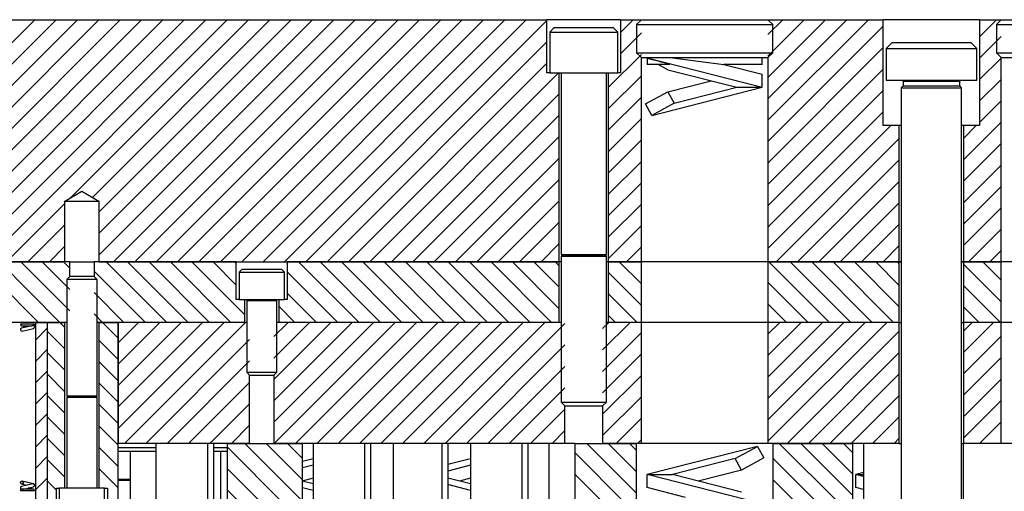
# Model space of a CAD drawing. Header units: inches. Extents: x 1802 to 2468, y -208 to -72.
# Tile 5 of 256: x 1813.27 to 1821.41, y -190.42 to -186.52. Entities that reach past the tile are written whole.
import ezdxf

# ---------------------------------------------------------------- set-up
doc = ezdxf.new("R2010")
doc.units = ezdxf.units.IN
doc.header["$LTSCALE"] = 0.5
doc.header["$MEASUREMENT"] = 0
doc.layers.add('SID-M-F', color=202, linetype='Continuous')
doc.layers.add('SID-M-S', color=105, linetype='Continuous')

msp = doc.modelspace()

# ---------------------------------------------------------------- linework, layer by layer
at = {"layer": 'SID-M-F', "linetype": 'Continuous'}
for p, q in [((1811.39413, -188.52257), (1813.39413, -186.52257)), ((1811.57091, -188.52257), (1813.57091, -186.52257)), ((1811.74768, -188.52257), (1813.74768, -186.52257)), ((1811.92446, -188.52257), (1813.92446, -186.52257)), ((1812.66664, -187.95717), (1814.10124, -186.52257)), ((1812.77549, -188.0251), (1814.27801, -186.52257)), ((1812.77549, -188.20187), (1814.45479, -186.52257)), ((1812.77549, -188.37865), (1814.63157, -186.52257)), ((1812.80834, -188.52257), (1814.80834, -186.52257)), ((1812.98512, -188.52257), (1814.98512, -186.52257)), ((1813.68848, -187.996), (1815.1619, -186.52257)), ((1813.87126, -187.98999), (1815.33867, -186.52257)), ((1813.92549, -188.11253), (1815.51545, -186.52257)), ((1813.92549, -188.28931), (1815.69223, -186.52257)), ((1813.92549, -188.46609), (1815.869, -186.52257)), ((1814.04578, -188.52257), (1816.04578, -186.52257)), ((1814.22256, -188.52257), (1816.22256, -186.52257)), ((1814.39933, -188.52257), (1816.39933, -186.52257)), ((1814.57611, -188.52257), (1816.57611, -186.52257)), ((1814.75289, -188.52257), (1816.75289, -186.52257)), ((1814.92966, -188.52257), (1816.92966, -186.52257)), ((1815.10644, -188.52257), (1817.10644, -186.52257)), ((1815.28322, -188.52257), (1817.28322, -186.52257)), ((1815.46, -188.52257), (1817.46, -186.52257)), ((1815.63677, -188.52257), (1817.63037, -186.52898)), ((1818.23937, -186.62709), (1818.34388, -186.52257)), ((1819.45832, -186.64557), (1819.58132, -186.52257)), ((1819.45832, -186.82235), (1819.75809, -186.52257)), ((1819.45832, -186.99913), (1819.93487, -186.52257)), ((1819.45832, -187.1759), (1820.11165, -186.52257)), ((1819.45832, -187.35268), (1820.28842, -186.52257)), ((1821.20837, -186.66329), (1821.34908, -186.52257)), ((1819.45832, -187.52946), (1820.41137, -186.57641)), ((1815.81355, -188.52257), (1817.63037, -186.70575)), ((1818.23937, -186.80386), (1818.41142, -186.63181)), ((1821.20837, -186.84007), (1821.38642, -186.66202)), ((1819.45832, -187.70623), (1820.41137, -186.75318)), ((1818.13787, -187.08214), (1818.41142, -186.80859)), ((1821.20837, -187.01684), (1821.38642, -186.83879)), ((1815.99033, -188.52257), (1817.63037, -186.88253)), ((1819.45832, -187.88301), (1820.41137, -186.92996)), ((1816.1671, -188.52257), (1817.7271, -186.96257)), ((1818.13787, -187.25892), (1818.41142, -186.98537)), ((1821.20837, -187.19362), (1821.38642, -187.01557)), ((1819.45832, -188.05979), (1820.41137, -187.10674)), ((1816.34388, -188.52257), (1817.73187, -187.13459)), ((1818.13787, -187.43569), (1818.41142, -187.16214)), ((1821.20837, -187.3704), (1821.38642, -187.19235)), ((1816.52066, -188.52257), (1817.73187, -187.31136)), ((1818.13787, -187.61247), (1818.41142, -187.33892)), ((1819.45832, -188.23656), (1820.41137, -187.28351)), ((1819.45832, -188.41334), (1820.47408, -187.39757)), ((1821.07537, -187.68017), (1821.38642, -187.36912)), ((1821.07537, -187.5034), (1821.18119, -187.39757)), ((1816.69743, -188.52257), (1817.73187, -187.48814)), ((1818.13787, -187.78925), (1818.41142, -187.5157)), ((1819.52586, -188.52257), (1820.54437, -187.50407)), ((1821.07537, -187.85695), (1821.38642, -187.5459)), ((1816.87421, -188.52257), (1817.73187, -187.66492)), ((1819.70264, -188.52257), (1820.54437, -187.68084)), ((1818.13787, -187.96602), (1818.41142, -187.69247)), ((1821.07537, -188.03373), (1821.38642, -187.72268)), ((1817.05099, -188.52257), (1817.73187, -187.84169)), ((1818.13787, -188.1428), (1818.41142, -187.86925)), ((1819.87941, -188.52257), (1820.54437, -187.85762)), ((1821.07537, -188.2105), (1821.38642, -187.89945)), ((1813.1619, -188.52257), (1813.64424, -188.04023)), ((1817.22776, -188.52257), (1817.73187, -188.01847)), ((1818.13787, -188.31958), (1818.41142, -188.04603)), ((1820.05619, -188.52257), (1820.54437, -188.0344)), ((1821.07537, -188.38728), (1821.38642, -188.07623)), ((1813.33867, -188.52257), (1813.64424, -188.21701)), ((1817.40454, -188.52257), (1817.73187, -188.19525)), ((1818.13787, -188.49635), (1818.41142, -188.2228)), ((1820.23297, -188.52257), (1820.54437, -188.21117)), ((1821.11685, -188.52257), (1821.38642, -188.25301)), ((1813.51545, -188.52257), (1813.64424, -188.39378)), ((1817.58132, -188.52257), (1817.73187, -188.37202)), ((1818.28842, -188.52257), (1818.41142, -188.39958)), ((1820.40974, -188.52257), (1820.54437, -188.38795)), ((1821.29363, -188.52257), (1821.38642, -188.42978)), ((1813.42547, -189.02257), (1812.92547, -188.52257)), ((1813.60225, -189.02257), (1813.10225, -188.52257)), ((1813.68437, -188.92792), (1813.27902, -188.52257)), ((1813.68437, -188.75114), (1813.4558, -188.52257)), ((1813.68437, -188.57437), (1813.63258, -188.52257)), ((1814.48613, -189.02257), (1813.98613, -188.52257)), ((1814.66291, -189.02257), (1814.16291, -188.52257)), ((1814.83968, -189.02257), (1814.33968, -188.52257)), ((1815.01646, -189.02257), (1814.51646, -188.52257)), ((1815.13187, -188.96121), (1814.69324, -188.52257)), ((1815.06137, -188.71393), (1814.87001, -188.52257)), ((1815.06137, -188.53715), (1815.04679, -188.52257)), ((1816.07712, -189.02257), (1815.57712, -188.52257)), ((1816.2539, -189.02257), (1815.7539, -188.52257)), ((1816.43067, -189.02257), (1815.93067, -188.52257)), ((1816.60745, -189.02257), (1816.10745, -188.52257)), ((1816.78423, -189.02257), (1816.28423, -188.52257)), ((1816.961, -189.02257), (1816.461, -188.52257)), ((1817.13778, -189.02257), (1816.63778, -188.52257)), ((1817.31456, -189.02257), (1816.81456, -188.52257)), ((1817.49133, -189.02257), (1816.99133, -188.52257)), ((1817.66811, -189.02257), (1817.16811, -188.52257)), ((1817.73187, -188.90955), (1817.34489, -188.52257)), ((1817.73187, -188.73278), (1817.52166, -188.52257)), ((1817.73187, -188.556), (1817.69844, -188.52257)), ((1818.41142, -188.70522), (1818.22877, -188.52257)), ((1818.41142, -188.52844), (1818.40555, -188.52257)), ((1819.96621, -189.02257), (1819.46621, -188.52257)), ((1820.14299, -189.02257), (1819.64299, -188.52257)), ((1820.31976, -189.02257), (1819.81976, -188.52257)), ((1820.49654, -189.02257), (1819.99654, -188.52257)), ((1820.54437, -188.89363), (1820.17332, -188.52257)), ((1820.54437, -188.71685), (1820.35009, -188.52257)), ((1820.54437, -188.54007), (1820.52687, -188.52257)), ((1821.38642, -188.85179), (1821.07537, -188.54074)), ((1821.38642, -188.67502), (1821.23398, -188.52257)), ((1814.30935, -189.02257), (1813.88537, -188.59859)), ((1815.90034, -189.02257), (1815.48337, -188.6056)), ((1818.41142, -188.882), (1818.13787, -188.60845)), ((1819.78943, -189.02257), (1819.45832, -188.69146)), ((1821.38042, -189.02257), (1821.07537, -188.71752)), ((1814.13258, -189.02257), (1813.88537, -188.77537)), ((1815.72357, -189.02257), (1815.48337, -188.78238)), ((1818.37522, -189.02257), (1818.13787, -188.78522)), ((1815.54679, -189.02257), (1815.41287, -188.88865)), ((1819.61266, -189.02257), (1819.45832, -188.86824)), ((1821.20365, -189.02257), (1821.07537, -188.8943)), ((1813.9558, -189.02257), (1813.88537, -188.95214)), ((1818.19844, -189.02257), (1818.13787, -188.962)), ((1813.39987, -189.16849), (1813.50056, -189.0678)), ((1813.64437, -189.0647), (1813.60225, -189.02257)), ((1814.08487, -189.15164), (1813.9558, -189.02257)), ((1814.08487, -189.19059), (1814.25289, -189.02257)), ((1814.08487, -189.36737), (1814.42966, -189.02257)), ((1814.08487, -189.54415), (1814.60644, -189.02257)), ((1814.08487, -189.72092), (1814.78322, -189.02257)), ((1814.08487, -189.8977), (1814.96, -189.02257)), ((1814.13677, -190.02257), (1815.13677, -189.02257)), ((1815.37287, -189.14003), (1815.49033, -189.02257)), ((1815.37287, -189.31681), (1815.6671, -189.02257)), ((1815.37287, -189.49359), (1815.84388, -189.02257)), ((1815.37287, -189.67036), (1816.02066, -189.02257)), ((1815.37287, -189.84714), (1816.19743, -189.02257)), ((1815.37421, -190.02257), (1816.37421, -189.02257)), ((1815.55099, -190.02257), (1816.55099, -189.02257)), ((1815.72776, -190.02257), (1816.72776, -189.02257)), ((1815.90454, -190.02257), (1816.90454, -189.02257)), ((1816.08132, -190.02257), (1817.08132, -189.02257)), ((1816.25809, -190.02257), (1817.25809, -189.02257)), ((1816.43487, -190.02257), (1817.43487, -189.02257)), ((1816.61165, -190.02257), (1817.61165, -189.02257)), ((1816.78842, -190.02257), (1817.77862, -189.03238)), ((1818.09112, -189.07343), (1818.14198, -189.02257)), ((1818.09112, -189.25021), (1818.31875, -189.02257)), ((1819.45832, -189.12045), (1819.55619, -189.02257)), ((1819.45832, -189.29722), (1819.73297, -189.02257)), ((1819.45832, -189.474), (1819.90974, -189.02257)), ((1819.45832, -189.65078), (1820.08652, -189.02257)), ((1819.45832, -189.82755), (1820.2633, -189.02257)), ((1819.45832, -190.00433), (1820.44007, -189.02257)), ((1821.07537, -189.09439), (1821.14718, -189.02257)), ((1821.07537, -189.27116), (1821.32396, -189.02257)), ((1813.64437, -189.24147), (1813.50056, -189.09766)), ((1818.09112, -189.42699), (1818.41142, -189.10669)), ((1819.61685, -190.02257), (1820.54437, -189.09506)), ((1821.07537, -189.44794), (1821.38642, -189.13689)), ((1814.08487, -189.32842), (1813.92537, -189.16892)), ((1814.31355, -190.02257), (1815.17187, -189.16425)), ((1816.9652, -190.02257), (1817.77862, -189.20916)), ((1813.39987, -189.34526), (1813.50056, -189.24457)), ((1813.64437, -189.41825), (1813.50056, -189.27444)), ((1818.09112, -189.60376), (1818.41142, -189.28346)), ((1819.79363, -190.02257), (1820.54437, -189.27183)), ((1814.08487, -189.5052), (1813.92537, -189.3457)), ((1814.49033, -190.02257), (1815.17187, -189.34103)), ((1817.14198, -190.02257), (1817.77862, -189.38593)), ((1821.07537, -189.62472), (1821.38642, -189.31367)), ((1813.39987, -189.52204), (1813.50056, -189.42135)), ((1813.64437, -189.59503), (1813.50056, -189.45122)), ((1818.09112, -189.78054), (1818.41142, -189.46024)), ((1819.9704, -190.02257), (1820.54437, -189.44861)), ((1814.08487, -189.68197), (1813.92537, -189.52247)), ((1814.6671, -190.02257), (1815.17187, -189.51781)), ((1821.07537, -189.80149), (1821.38642, -189.49044)), ((1813.39987, -189.69882), (1813.50056, -189.59813)), ((1813.64437, -189.7718), (1813.50056, -189.62799)), ((1817.31875, -190.02257), (1817.77862, -189.56271)), ((1818.09112, -189.95732), (1818.41142, -189.63702)), ((1820.14718, -190.02257), (1820.54437, -189.62539)), ((1814.08487, -189.85875), (1813.92537, -189.69925)), ((1814.84388, -190.02257), (1815.17187, -189.69459)), ((1821.07537, -189.97827), (1821.38642, -189.66722)), ((1813.39987, -189.87559), (1813.50056, -189.7749)), ((1817.49553, -190.02257), (1817.77862, -189.73949)), ((1813.64437, -189.94858), (1813.50056, -189.80477)), ((1814.08487, -190.03553), (1813.92537, -189.87603)), ((1815.02066, -190.02257), (1815.17187, -189.87136)), ((1818.20264, -190.02257), (1818.41142, -189.81379)), ((1820.32396, -190.02257), (1820.54437, -189.80216)), ((1821.20784, -190.02257), (1821.38642, -189.844)), ((1813.39987, -190.05237), (1813.50056, -189.95168)), ((1817.67231, -190.02257), (1817.77862, -189.91626)), ((1813.64437, -190.12536), (1813.50056, -189.98155)), ((1815.60987, -190.49987), (1815.13258, -190.02257)), ((1815.60987, -190.32309), (1815.30935, -190.02257)), ((1815.60987, -190.14631), (1815.48613, -190.02257)), ((1818.37237, -190.43394), (1817.961, -190.02257)), ((1818.37237, -190.25716), (1818.13778, -190.02257)), ((1818.37237, -190.08038), (1818.31456, -190.02257)), ((1818.37941, -190.02257), (1818.41142, -189.99057)), ((1820.052, -190.52257), (1819.552, -190.02257)), ((1820.15987, -190.45367), (1819.72877, -190.02257)), ((1820.15987, -190.27689), (1819.90555, -190.02257)), ((1820.15987, -190.10012), (1820.08233, -190.02257)), ((1820.50073, -190.02257), (1820.54437, -189.97894)), ((1821.38462, -190.02257), (1821.38642, -190.02077)), ((1814.08487, -190.2123), (1813.92537, -190.0528)), ((1815.4558, -190.52257), (1814.98487, -190.05164)), ((1818.28423, -190.52257), (1817.85987, -190.09822)), ((1813.39987, -190.22915), (1813.50056, -190.12846)), ((1813.64437, -190.30213), (1813.50056, -190.15832)), ((1819.87522, -190.52257), (1819.49737, -190.14472)), ((1814.08487, -190.38908), (1813.92537, -190.22958)), ((1815.27902, -190.52257), (1814.98487, -190.22842)), ((1818.10745, -190.52257), (1817.85987, -190.27499)), ((1813.39987, -190.40592), (1813.50056, -190.30523)), ((1813.57387, -190.40841), (1813.50056, -190.3351)), ((1819.69844, -190.52257), (1819.49737, -190.3215)), ((1815.10225, -190.52257), (1814.98487, -190.4052))]:
    msp.add_line(p, q, dxfattribs=at)
at = {"layer": 'SID-M-S'}
for p, q in [((1810.10987, -186.52257), (1817.63037, -186.52257)), ((1817.63037, -186.96257), (1817.63037, -186.52257)), ((1818.23937, -186.52257), (1817.63037, -186.52257)), ((1818.23937, -186.52257), (1818.23937, -186.96257)), ((1818.23937, -186.52257), (1818.41142, -186.52257)), ((1818.41142, -186.52257), (1818.37237, -186.56162)), ((1818.41142, -186.52257), (1819.45832, -186.52257)), ((1819.49737, -186.56162), (1819.45832, -186.52257)), ((1819.45832, -186.52257), (1820.41137, -186.52257)), ((1820.41137, -187.39757), (1820.41137, -186.52257)), ((1821.20837, -186.52257), (1820.41137, -186.52257)), ((1821.20837, -186.52257), (1821.20837, -187.39757)), ((1821.20837, -186.52257), (1821.38642, -186.52257)), ((1821.38642, -186.52257), (1821.34737, -186.56162)), ((1821.38642, -186.52257), (1822.43332, -186.52257)), ((1817.69112, -186.58757), (1817.65362, -186.62507)), ((1817.65362, -186.62507), (1817.65362, -186.96257)), ((1817.65362, -186.62507), (1818.21612, -186.62507)), ((1817.69112, -186.58757), (1818.17862, -186.58757)), ((1818.21612, -186.62507), (1818.17862, -186.58757)), ((1818.21612, -186.96257), (1818.21612, -186.62507)), ((1818.37237, -186.56162), (1818.37237, -186.79602)), ((1818.37237, -186.56162), (1819.49737, -186.56162)), ((1819.49737, -186.79602), (1819.49737, -186.56162)), ((1821.34737, -186.56162), (1821.34737, -186.79602)), ((1821.34737, -186.56162), (1822.47237, -186.56162)), ((1820.48487, -186.71007), (1820.43487, -186.76007)), ((1820.43487, -186.76007), (1820.43487, -187.02257)), ((1820.43487, -186.76007), (1821.18487, -186.76007)), ((1820.48487, -186.71007), (1821.13487, -186.71007)), ((1821.18487, -186.76007), (1821.13487, -186.71007)), ((1821.18487, -187.02257), (1821.18487, -186.76007)), ((1818.37237, -186.79602), (1818.41142, -186.83507)), ((1818.37237, -186.79602), (1819.49737, -186.79602)), ((1818.41142, -188.52257), (1818.41142, -186.83507)), ((1818.41142, -186.83507), (1819.45832, -186.83507)), ((1818.45987, -186.84173), (1818.45226, -186.83757)), ((1818.45844, -186.83757), (1819.40987, -187.08057)), ((1818.66987, -186.83757), (1818.45844, -186.83757)), ((1818.45987, -186.84173), (1818.45987, -186.89157)), ((1818.66987, -186.83757), (1819.09273, -186.89157)), ((1819.40987, -186.83757), (1818.66987, -186.83757)), ((1819.40987, -186.89157), (1819.40987, -186.83757)), ((1819.45832, -186.83507), (1819.49737, -186.79602)), ((1819.45832, -186.83507), (1819.45832, -188.52257)), ((1821.34737, -186.79602), (1821.38642, -186.83507)), ((1821.34737, -186.79602), (1822.47237, -186.79602)), ((1821.38642, -188.52257), (1821.38642, -186.83507)), ((1821.38642, -186.83507), (1822.43332, -186.83507)), ((1818.64787, -186.89157), (1818.45987, -186.89157)), ((1818.63111, -186.93531), (1818.55108, -186.89157)), ((1818.63111, -186.93531), (1819.19987, -187.08057)), ((1819.09273, -186.89157), (1819.40987, -186.97257)), ((1819.40987, -186.89157), (1819.09273, -186.89157)), ((1817.65362, -186.96257), (1817.63037, -186.96257)), ((1817.65362, -186.96257), (1818.21612, -186.96257)), ((1817.73187, -188.52257), (1817.73187, -186.96257)), ((1817.74737, -186.96257), (1817.74737, -188.46297)), ((1818.12237, -188.46297), (1818.12237, -186.96257)), ((1818.13787, -186.96257), (1818.13787, -188.52257)), ((1818.23937, -186.96257), (1818.21612, -186.96257)), ((1818.63111, -187.11784), (1818.98844, -187.02657)), ((1819.40987, -187.08057), (1819.40987, -186.97257)), ((1820.43487, -187.02257), (1821.18487, -187.02257)), ((1820.56768, -187.02257), (1820.57549, -187.03039)), ((1820.57549, -187.03039), (1820.57549, -187.06945)), ((1820.57549, -187.03039), (1821.04424, -187.03039)), ((1821.04424, -187.03039), (1821.05206, -187.02257)), ((1821.04424, -187.06945), (1821.04424, -187.03039)), ((1818.49862, -187.31331), (1819.40987, -187.08057)), ((1818.6829, -187.21261), (1819.19987, -187.08057)), ((1819.19987, -187.08057), (1819.40987, -187.08057)), ((1820.57549, -187.06945), (1820.55987, -187.08507)), ((1820.55987, -187.08507), (1820.55987, -190.52257)), ((1820.55987, -187.08507), (1821.05987, -187.08507)), ((1820.57549, -187.06945), (1821.04424, -187.06945)), ((1821.05987, -187.08507), (1821.04424, -187.06945)), ((1821.05987, -190.52257), (1821.05987, -187.08507)), ((1818.44683, -187.21854), (1818.63111, -187.11784)), ((1818.63111, -187.11784), (1818.6829, -187.21261)), ((1818.49862, -187.31331), (1818.44683, -187.21854)), ((1818.6829, -187.21261), (1818.49862, -187.31331)), ((1820.54437, -187.39757), (1820.41137, -187.39757)), ((1820.54437, -188.52257), (1820.54437, -187.39757)), ((1820.55987, -187.39757), (1820.54437, -187.39757)), ((1821.07537, -187.39757), (1821.05987, -187.39757)), ((1821.07537, -187.39757), (1821.07537, -188.52257)), ((1821.20837, -187.39757), (1821.07537, -187.39757)), ((1813.64424, -188.02257), (1813.78487, -187.93808)), ((1813.78487, -187.93808), (1813.92549, -188.02257)), ((1813.64424, -188.02257), (1813.92549, -188.02257)), ((1813.64424, -188.52257), (1813.64424, -188.02257)), ((1813.92549, -188.02257), (1813.92549, -188.52257)), ((1817.74737, -188.46297), (1818.12237, -188.46297)), ((1817.77442, -188.4645), (1817.74737, -188.47434)), ((1817.74737, -188.47434), (1817.74737, -189.68132)), ((1817.74737, -188.47434), (1818.12237, -188.47434)), ((1817.77442, -188.4645), (1818.09531, -188.4645)), ((1818.12237, -188.47434), (1818.09531, -188.4645)), ((1818.12237, -189.68132), (1818.12237, -188.47434)), ((1813.68437, -188.52257), (1812.73537, -188.52257)), ((1812.77549, -188.52257), (1813.64424, -188.52257)), ((1813.68437, -188.64257), (1813.68437, -188.52257)), ((1813.68437, -188.52257), (1813.88537, -188.52257)), ((1813.88537, -188.52257), (1813.88537, -188.64257)), ((1815.06137, -188.52257), (1813.88537, -188.52257)), ((1813.92549, -188.52257), (1817.73187, -188.52257)), ((1815.06137, -188.83257), (1815.06137, -188.52257)), ((1815.48337, -188.52257), (1815.48337, -188.83257)), ((1817.73187, -188.52257), (1815.48337, -188.52257)), ((1817.73187, -189.02257), (1817.73187, -188.52257)), ((1817.74737, -188.52257), (1817.73187, -188.52257)), ((1817.74737, -188.52257), (1817.73187, -188.52257)), ((1818.13787, -188.52257), (1818.12237, -188.52257)), ((1818.13787, -188.52257), (1818.12237, -188.52257)), ((1818.13787, -188.52257), (1818.13787, -189.02257)), ((1818.41142, -188.52257), (1818.13787, -188.52257)), ((1818.13787, -188.52257), (1818.41142, -188.52257)), ((1818.41142, -189.02257), (1818.41142, -188.52257)), ((1819.45832, -188.52257), (1818.41142, -188.52257)), ((1819.45832, -188.52257), (1818.41142, -188.52257)), ((1819.45832, -188.52257), (1819.45832, -189.02257)), ((1820.54437, -188.52257), (1819.45832, -188.52257)), ((1819.45832, -188.52257), (1820.54437, -188.52257)), ((1820.54437, -188.52257), (1820.55987, -188.52257)), ((1820.54437, -189.02257), (1820.54437, -188.52257)), ((1820.55987, -188.52257), (1820.54437, -188.52257)), ((1821.05987, -188.52257), (1821.07537, -188.52257)), ((1821.07537, -188.52257), (1821.05987, -188.52257)), ((1821.07537, -188.52257), (1821.07537, -189.02257)), ((1821.38642, -188.52257), (1821.07537, -188.52257)), ((1821.07537, -188.52257), (1821.38642, -188.52257)), ((1821.38642, -189.02257), (1821.38642, -188.52257)), ((1822.43332, -188.52257), (1821.38642, -188.52257)), ((1822.43332, -188.52257), (1821.38642, -188.52257)), ((1813.68437, -188.64257), (1813.65987, -188.66707)), ((1813.88537, -188.64257), (1813.68437, -188.64257)), ((1813.90987, -188.66707), (1813.88537, -188.64257)), ((1815.10987, -188.58257), (1815.08487, -188.60757)), ((1815.08487, -188.60757), (1815.08487, -188.83257)), ((1815.08487, -188.60757), (1815.45987, -188.60757)), ((1815.10987, -188.58257), (1815.43487, -188.58257)), ((1815.45987, -188.60757), (1815.43487, -188.58257)), ((1815.45987, -188.83257), (1815.45987, -188.60757)), ((1813.65987, -188.66707), (1813.65987, -189.63326)), ((1813.90987, -188.66707), (1813.65987, -188.66707)), ((1813.90987, -189.63326), (1813.90987, -188.66707)), ((1815.08487, -188.83257), (1815.06137, -188.83257)), ((1815.08487, -188.83257), (1815.45987, -188.83257)), ((1815.13187, -189.02257), (1815.13187, -188.83257)), ((1815.14737, -188.83257), (1815.14737, -188.83297)), ((1815.14737, -188.83297), (1815.39737, -188.83297)), ((1815.16767, -188.8345), (1815.14737, -188.84189)), ((1815.14737, -188.84189), (1815.14737, -189.43307)), ((1815.14737, -188.84189), (1815.39737, -188.84189)), ((1815.16767, -188.8345), (1815.37706, -188.8345)), ((1815.39737, -188.84189), (1815.37706, -188.8345)), ((1815.39737, -188.83297), (1815.39737, -188.83257)), ((1815.39737, -189.43307), (1815.39737, -188.84189)), ((1815.41287, -188.83257), (1815.41287, -189.02257)), ((1815.48337, -188.83257), (1815.45987, -188.83257)), ((1813.65987, -189.02257), (1812.75987, -189.02257)), ((1813.39362, -189.03757), (1813.27612, -189.03757)), ((1813.28566, -189.04972), (1813.32823, -189.06007)), ((1813.36934, -189.05007), (1813.28566, -189.07043)), ((1813.28862, -189.05007), (1813.36997, -189.05007)), ((1813.39987, -189.02257), (1813.39987, -190.52257)), ((1813.39987, -189.02257), (1813.50056, -189.02257)), ((1813.50056, -191.77257), (1813.50056, -189.02257)), ((1813.50056, -190.77257), (1813.50056, -189.02257)), ((1813.50056, -189.02257), (1813.64437, -189.02257)), ((1813.64437, -190.39257), (1813.64437, -189.02257)), ((1815.13187, -189.02257), (1813.90987, -189.02257)), ((1813.92537, -189.02257), (1813.92537, -190.39257)), ((1813.92537, -189.02257), (1814.08487, -189.02257)), ((1814.08487, -190.77257), (1814.08487, -189.02257)), ((1815.14737, -189.02257), (1814.08487, -189.02257)), ((1814.08487, -189.02257), (1814.08487, -190.02257)), ((1817.74737, -189.02257), (1815.39737, -189.02257)), ((1817.73187, -189.02257), (1815.41287, -189.02257)), ((1818.41142, -189.02257), (1818.12237, -189.02257)), ((1818.41142, -189.02257), (1818.13787, -189.02257)), ((1818.41142, -190.02257), (1818.41142, -189.02257)), ((1819.45832, -189.02257), (1818.41142, -189.02257)), ((1819.45832, -189.02257), (1818.41142, -189.02257)), ((1819.45832, -189.02257), (1819.45832, -190.02257)), ((1820.54437, -189.02257), (1819.45832, -189.02257)), ((1820.54437, -189.02257), (1819.45832, -189.02257)), ((1820.54437, -190.02257), (1820.54437, -189.02257)), ((1820.54437, -189.02257), (1820.55987, -189.02257)), ((1820.54437, -189.02257), (1820.55987, -189.02257)), ((1821.05987, -189.02257), (1821.07537, -189.02257)), ((1821.05987, -189.02257), (1821.07537, -189.02257)), ((1821.07537, -189.02257), (1821.07537, -190.02257)), ((1821.38642, -189.02257), (1821.07537, -189.02257)), ((1821.38642, -189.02257), (1821.07537, -189.02257)), ((1821.38642, -190.02257), (1821.38642, -189.02257)), ((1822.43332, -189.02257), (1821.38642, -189.02257)), ((1822.43332, -189.02257), (1821.38642, -189.02257)), ((1813.29157, -189.09472), (1813.38407, -189.07222)), ((1815.14737, -189.43307), (1815.17187, -189.45757)), ((1815.14737, -189.43307), (1815.39737, -189.43307)), ((1815.17187, -190.02257), (1815.17187, -189.45757)), ((1815.17187, -189.45757), (1815.37287, -189.45757)), ((1815.37287, -189.45757), (1815.39737, -189.43307)), ((1815.37287, -189.45757), (1815.37287, -190.02257)), ((1813.65987, -189.63326), (1813.68017, -189.64065)), ((1813.90987, -189.63326), (1813.65987, -189.63326)), ((1813.88956, -189.64065), (1813.90987, -189.63326)), ((1813.65987, -189.64218), (1813.65987, -190.39257)), ((1813.90987, -189.64218), (1813.65987, -189.64218)), ((1813.88956, -189.64065), (1813.68017, -189.64065)), ((1813.90987, -190.39257), (1813.90987, -189.64218)), ((1817.74737, -189.68132), (1817.77862, -189.71257)), ((1817.74737, -189.68132), (1818.12237, -189.68132)), ((1817.77862, -190.02257), (1817.77862, -189.71257)), ((1817.77862, -189.71257), (1818.09112, -189.71257)), ((1818.09112, -189.71257), (1818.12237, -189.68132)), ((1818.09112, -189.71257), (1818.09112, -190.02257)), ((1815.17187, -190.02257), (1814.08487, -190.02257)), ((1814.39737, -190.02257), (1814.39737, -190.52257)), ((1814.82237, -190.02257), (1814.82237, -190.52257)), ((1814.87237, -190.02257), (1814.87237, -190.52257)), ((1814.98487, -190.02257), (1815.60987, -190.02257)), ((1814.98487, -190.02257), (1814.98487, -190.52257)), ((1817.77862, -190.02257), (1815.37287, -190.02257)), ((1815.60987, -190.52257), (1815.60987, -190.02257)), ((1815.69737, -190.02257), (1815.69737, -190.52257)), ((1816.12237, -190.02257), (1816.12237, -190.52257)), ((1816.17237, -190.02257), (1816.17237, -190.52257)), ((1816.35987, -190.02257), (1816.35987, -190.52257)), ((1816.75987, -190.02257), (1816.75987, -190.52257)), ((1816.80987, -190.02257), (1816.80987, -190.52257)), ((1816.99737, -190.02257), (1816.99737, -190.52257)), ((1817.42237, -190.02257), (1817.42237, -190.52257)), ((1817.47237, -190.02257), (1817.47237, -190.52257)), ((1817.64737, -190.02257), (1817.64737, -190.52257)), ((1817.85987, -190.02257), (1817.77862, -190.02257)), ((1817.85987, -190.02257), (1818.37237, -190.02257)), ((1817.85987, -190.02257), (1817.85987, -190.52257)), ((1818.41142, -190.02257), (1818.09112, -190.02257)), ((1818.37237, -190.52257), (1818.37237, -190.02257)), ((1819.45832, -190.02257), (1818.41142, -190.02257)), ((1820.54437, -190.02257), (1819.45832, -190.02257)), ((1819.49737, -190.02257), (1819.49737, -190.52257)), ((1819.49737, -190.02257), (1820.15987, -190.02257)), ((1820.15987, -190.52257), (1820.15987, -190.02257)), ((1820.24737, -190.02257), (1820.24737, -190.52257)), ((1820.54437, -190.02257), (1820.55987, -190.02257)), ((1821.05987, -190.02257), (1821.07537, -190.02257)), ((1821.07237, -190.02257), (1821.07237, -190.52257)), ((1821.38642, -190.02257), (1821.07537, -190.02257)), ((1822.43332, -190.02257), (1821.38642, -190.02257)), ((1814.08487, -190.05507), (1814.39737, -190.05507)), ((1814.08487, -190.08466), (1814.08987, -190.08507)), ((1814.08987, -190.08507), (1814.39737, -190.08507)), ((1814.18487, -190.08507), (1814.18487, -190.52257)), ((1814.87237, -190.05507), (1814.98487, -190.05507)), ((1814.87237, -190.08507), (1814.98487, -190.08507)), ((1814.93487, -190.52257), (1814.93487, -190.08507)), ((1819.37111, -190.04684), (1818.45987, -190.27957)), ((1819.18683, -190.14754), (1819.37111, -190.04684)), ((1819.37111, -190.04684), (1819.4229, -190.14161)), ((1815.69737, -190.14868), (1815.60987, -190.17103)), ((1815.69737, -190.20231), (1815.60987, -190.22466)), ((1816.99737, -190.14868), (1816.80987, -190.19657)), ((1816.99737, -190.20231), (1816.80987, -190.2502)), ((1819.18683, -190.14754), (1818.66987, -190.27957)), ((1819.23862, -190.24231), (1819.18683, -190.14754)), ((1819.4229, -190.14161), (1819.23862, -190.24231)), ((1819.4113, -190.52257), (1818.45987, -190.27957)), ((1818.45987, -190.27957), (1818.66987, -190.27957)), ((1818.45987, -190.38757), (1818.45987, -190.27957)), ((1819.23862, -190.42484), (1818.66987, -190.27957)), ((1819.23862, -190.24231), (1818.8813, -190.33357)), ((1820.24737, -190.26361), (1820.18487, -190.27957)), ((1820.18487, -190.38757), (1820.18487, -190.27957)), ((1820.24737, -190.29554), (1820.18487, -190.27957)), ((1820.18487, -190.27957), (1820.24737, -190.27957)), ((1813.37816, -190.35543), (1813.28566, -190.37793)), ((1813.28566, -190.35722), (1813.32823, -190.36757)), ((1813.38407, -190.35543), (1813.29157, -190.33293)), ((1814.08487, -190.31785), (1814.18487, -190.31785)), ((1814.08487, -190.32572), (1814.18487, -190.32572)), ((1815.69737, -190.31031), (1815.6063, -190.33357)), ((1815.69737, -190.35683), (1815.6063, -190.33357)), ((1816.99737, -190.35683), (1816.80987, -190.30895)), ((1816.99737, -190.41047), (1816.80987, -190.36258)), ((1816.99737, -190.31031), (1816.9063, -190.33357)), ((1813.39362, -190.41257), (1813.27612, -190.41257)), ((1813.38112, -190.40007), (1813.29977, -190.40007)), ((1813.30039, -190.40007), (1813.38407, -190.37972)), ((1813.38407, -190.40043), (1813.34151, -190.39007)), ((1813.38686, -190.37868), (1813.38407, -190.37972)), ((1813.57387, -190.39257), (1813.59737, -190.39257)), ((1813.57387, -190.77257), (1813.57387, -190.39257)), ((1813.59737, -190.39257), (1813.59737, -190.61757)), ((1813.97237, -190.39257), (1813.59737, -190.39257)), ((1813.97237, -190.61757), (1813.97237, -190.39257)), ((1813.97237, -190.39257), (1813.99587, -190.39257)), ((1813.99587, -190.39257), (1813.99587, -190.77257)), ((1815.69737, -190.41047), (1815.60987, -190.38812)), ((1818.77701, -190.46857), (1818.45987, -190.38757)), ((1820.24737, -190.40354), (1820.18487, -190.38757))]:
    msp.add_line(p, q, dxfattribs=at)
msp.add_circle((1813.28862, -190.34507), 0.0125, dxfattribs=at)
for centre, radius, start, end in [((1817.77415, -188.46376), 0.000787, 290, 90), ((1818.09558, -188.46376), 0.000787, 90, 250), ((1815.1674, -188.83376), 0.000787, 290, 90), ((1815.37733, -188.83376), 0.000787, 90, 250), ((1813.28862, -189.03757), 0.0125, 180, 270), ((1813.38112, -189.06007), 0.0125, 283.671307, 64.158067), ((1813.38112, -189.03757), 0.0125, 295.815154, 0), ((1813.28862, -189.08257), 0.0125, 103.671307, 283.671307), ((1813.6799, -189.64139), 0.000787, 270, 70), ((1813.88983, -189.64139), 0.000787, 110, 270), ((1813.38112, -190.36757), 0.0125, 297.342614, 103.671307), ((1813.28862, -190.39007), 0.0125, 103.671307, 244.158067), ((1813.28862, -190.41257), 0.0125, 115.815154, 180), ((1813.38112, -190.41257), 0.0125, 0, 90)]:
    msp.add_arc(centre, radius, start, end, dxfattribs=at)
for points, knots in [([(1818.64787, -186.89157), (1818.62766, -186.88628), (1818.58666, -186.87553), (1818.53706, -186.86238), (1818.49807, -186.85198), (1818.46707, -186.84367), (1818.46252, -186.84245), (1818.45987, -186.84173)], [0, 0, 0, 0, 0.1825208, 0.3703479, 0.5521776, 0.7396236, 1, 1, 1, 1]), ([(1813.38657, -189.04882), (1813.38621, -189.04885), (1813.38545, -189.04891), (1813.38015, -189.04931), (1813.37489, -189.04973), (1813.37236, -189.04993), (1813.37137, -189.05), (1813.37073, -189.05004), (1813.37032, -189.05006), (1813.37002, -189.05007), (1813.36984, -189.05008), (1813.36979, -189.05007), (1813.36977, -189.05007)], [0, 0, 0, 0, 0.33565616, 0.72144493, 0.88495109, 0.9268951, 0.95411452, 0.96750604, 0.97825454, 0.98671513, 0.99517945, 1, 1, 1, 1]), ([(1813.37085, -189.04974), (1813.37218, -189.04949), (1813.37488, -189.04897), (1813.37541, -189.04887), (1813.37567, -189.04882)], [0, 0, 0, 0, 0.4920283, 1, 1, 1, 1]), ([(1813.29997, -190.40008), (1813.29993, -190.40008), (1813.29983, -190.40007), (1813.29957, -190.40008), (1813.29921, -190.4001), (1813.29861, -190.40013), (1813.29715, -190.40024), (1813.29372, -190.40051), (1813.28855, -190.40092), (1813.28404, -190.40126), (1813.28345, -190.4013), (1813.28317, -190.40132)], [0, 0, 0, 0, 0.00939697, 0.01777215, 0.02612802, 0.03953862, 0.06542348, 0.14559365, 0.36500416, 0.70178715, 1, 1, 1, 1]), ([(1813.29407, -190.40132), (1813.29478, -190.40121), (1813.29566, -190.40106), (1813.29813, -190.40055), (1813.2986, -190.40045)], [0, 0, 0, 0, 0.8070978, 1, 1, 1, 1])]:
    msp.add_open_spline(points, degree=3, knots=knots, dxfattribs=at)

doc.saveas('drawing.dxf')
